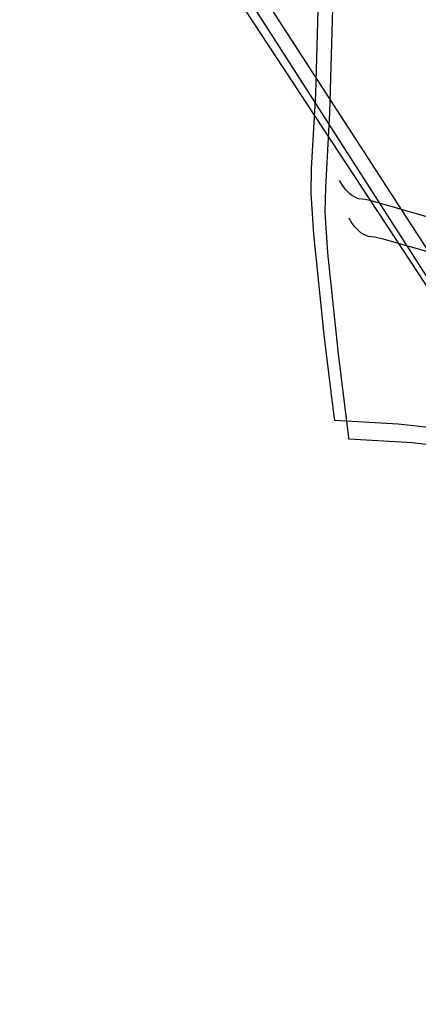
# Model space of a CAD drawing. Extents: x -3.57 to 3.57, y -2.08 to 2.06.
# Tile 2 of 219: x -2.67 to -2.55, y -1.63 to -1.33. Entities that reach past the tile are written whole.
import ezdxf

# ---------------------------------------------------------------- set-up
doc = ezdxf.new("R2010")
doc.units = 0

msp = doc.modelspace()

# ---------------------------------------------------------------- linework, layer by layer
at = {"layer": 'Layer 1', "color": 7, "linetype": 'CONTINUOUS'}
for p, q in [((-2.671625, -1.227563), (-2.456786, -1.55495)), ((-2.389683, -1.649518), (-2.660038, -1.231378)), ((-2.583198, -1.355288), (-2.581713, -1.303883)), ((-2.578978, -1.360913), (-2.577493, -1.309509)), ((-2.607244, -1.32072), (-2.460465, -1.549779)), ((-2.584406, -1.377623), (-2.583198, -1.355288)), ((-2.580185, -1.383245), (-2.578978, -1.360913)), ((-2.584586, -1.385015), (-2.584406, -1.377623)), ((-2.580367, -1.390638), (-2.580185, -1.383245)), ((-2.575109, -1.38274), (-2.576055, -1.381193)), ((-2.574246, -1.383863), (-2.575109, -1.38274)), ((-2.583787, -1.397204), (-2.584586, -1.385015)), ((-2.573139, -1.385007), (-2.574246, -1.383863)), ((-2.5725, -1.385532), (-2.573139, -1.385007)), ((-2.57181, -1.385996), (-2.5725, -1.385532)), ((-2.571069, -1.386377), (-2.57181, -1.385996)), ((-2.570281, -1.386652), (-2.571069, -1.386377)), ((-2.568399, -1.38688), (-2.570281, -1.386652)), ((-2.566182, -1.387329), (-2.568399, -1.38688)), ((-2.518017, -1.401232), (-2.566182, -1.387329)), ((-2.579569, -1.402828), (-2.580367, -1.390638)), ((-2.572297, -1.393988), (-2.573244, -1.392441)), ((-2.571433, -1.395111), (-2.572297, -1.393988)), ((-2.580648, -1.427314), (-2.583787, -1.397204)), ((-2.570325, -1.396255), (-2.571433, -1.395111)), ((-2.569686, -1.39678), (-2.570325, -1.396255)), ((-2.568995, -1.397244), (-2.569686, -1.39678)), ((-2.568254, -1.397625), (-2.568995, -1.397244)), ((-2.567466, -1.3979), (-2.568254, -1.397625)), ((-2.565584, -1.398128), (-2.567466, -1.3979)), ((-2.563368, -1.398577), (-2.565584, -1.398128)), ((-2.515206, -1.41248), (-2.563368, -1.398577)), ((-2.576431, -1.43294), (-2.579569, -1.402828)), ((-2.577846, -1.449971), (-2.580648, -1.427314)), ((-2.57363, -1.455597), (-2.576431, -1.43294)), ((-2.577535, -1.452347), (-2.577846, -1.449971)), ((-2.577469, -1.452847), (-2.577535, -1.452347)), ((-2.577463, -1.452894), (-2.577469, -1.452847)), ((-2.577461, -1.452906), (-2.577463, -1.452894)), ((-2.577461, -1.452909), (-2.577461, -1.452906)), ((-2.577461, -1.452909), (-2.577461, -1.452909)), ((-2.577461, -1.452909), (-2.577461, -1.452909)), ((-2.577461, -1.452909), (-2.577461, -1.452909)), ((-2.558557, -1.453971), (-2.577461, -1.452909)), ((-2.573319, -1.457973), (-2.57363, -1.455597)), ((-2.544206, -1.455601), (-2.558557, -1.453971)), ((-2.573252, -1.458473), (-2.573319, -1.457973)), ((-2.573246, -1.45852), (-2.573252, -1.458473)), ((-2.573245, -1.458532), (-2.573246, -1.45852)), ((-2.573244, -1.458535), (-2.573245, -1.458532)), ((-2.573244, -1.458535), (-2.573244, -1.458535)), ((-2.573244, -1.458535), (-2.573244, -1.458535)), ((-2.573244, -1.458535), (-2.573244, -1.458535)), ((-2.554341, -1.459597), (-2.573244, -1.458535)), ((-2.539989, -1.461225), (-2.554341, -1.459597))]:
    msp.add_line(p, q, dxfattribs=at)

doc.saveas('drawing.dxf')
